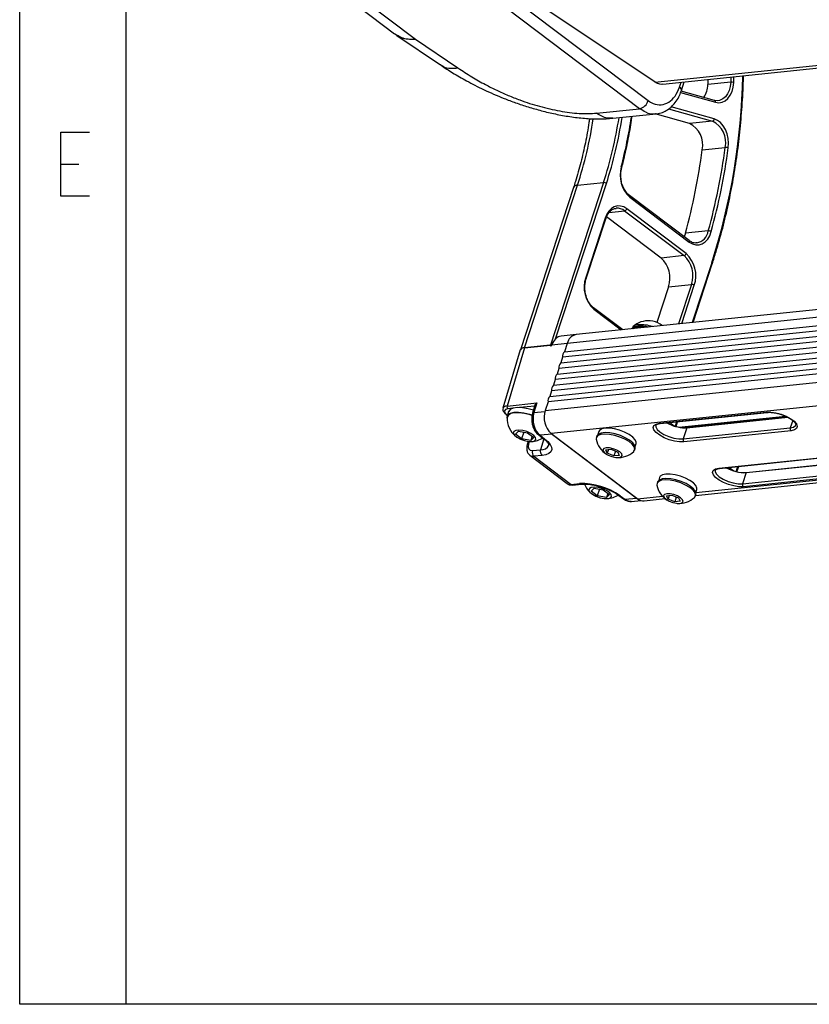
# Model space of a CAD drawing. Header units: millimetres. Extents: x 9 to 583, y 10 to 410.
# Tile 1 of 122: x 9 to 46, y 10 to 56. Entities that reach past the tile are written whole.
import ezdxf

# ---------------------------------------------------------------- set-up
doc = ezdxf.new("R2010")
doc.units = ezdxf.units.MM
doc.layers.add('SLD-0', color=179, linetype='Continuous')

msp = doc.modelspace()

# ---------------------------------------------------------------- linework, layer by layer
at = {"color": 8, "linetype": 'Continuous', "lineweight": 25}
for p, q in [((38.7815, 53.2805), (120.4901, 61.7505)), ((39.9341, 53.0408), (40.0107, 53.2749)), ((42.348, 53.5172), (42.3402, 53.2711)), ((42.4815, 53.2658), (42.4899, 53.5319)), ((39.9869, 52.79), (41.6267, 52.3298)), ((39.4221, 52.0197), (41.4808, 51.442)), ((41.5609, 51.5473), (39.5394, 52.1145)), ((37.6783, 51.6679), (37.6722, 51.6298)), ((34.1116, 41.2159), (36.5015, 48.5199)), ((36.6344, 47.1588), (37.3558, 47.2336)), ((41.4481, 44.7834), (40.5318, 41.9831)), ((40.4941, 43.7722), (39.8869, 41.9163)), ((40.0406, 41.9322), (40.6294, 43.7317)), ((35.9108, 42.6054), (37.1929, 41.637)), ((83.719, 41.9378), (33.9058, 36.7741)), ((33.8858, 40.8915), (33.8659, 40.9066)), ((34.6536, 40.9934), (33.9337, 40.9188)), ((32.104, 37.9532), (31.8672, 37.9286)), ((33.1312, 38.0596), (32.4147, 37.9854)), ((40.7063, 33.9925), (82.9337, 38.3699)), ((31.8252, 37.6519), (31.8523, 37.6314)), ((33.0939, 37.7556), (33.6132, 37.8094)), ((39.9007, 37.0665), (44.9115, 37.5859)), ((39.4761, 37.2865), (39.6994, 37.1178)), ((39.7378, 37.1063), (39.808, 37.3209)), ((45.2513, 37.3828), (45.1381, 37.0369)), ((32.8783, 36.396), (32.8452, 36.2849)), ((33.5655, 36.5141), (33.4076, 36.0073)), ((42.2665, 35.1787), (42.4897, 35.0101)), ((42.6009, 34.979), (42.6803, 35.2216)), ((42.9303, 34.9291), (47.7963, 35.4335)), ((37.9645, 33.7083), (39.1324, 33.8294))]:
    msp.add_line(p, q, dxfattribs=at)
at = {"color": 7, "linetype": 'Continuous', "lineweight": 25}
for p, q in [((39.1444, 53.1851), (120.6449, 61.6335)), ((22.8888, 58.3147), (26.5524, 55.5475)), ((23.8448, 58.0834), (27.5357, 55.2954)), ((38.0597, 52.0282), (30.3101, 57.882)), ((30.7119, 58.2616), (38.4615, 52.4078)), ((38.7872, 53.2767), (33.5598, 56.7649)), ((26.6544, 55.4744), (28.7013, 54.0868)), ((27.5357, 55.2954), (29.5261, 53.9461)), ((28.7098, 54.0994), (28.7382, 54.0807)), ((40.027, 52.8866), (40.159, 53.2903)), ((41.2706, 53.4055), (41.2628, 53.1594)), ((42.3402, 53.2711), (41.2628, 53.1594)), ((41.5819, 52.4187), (40.013, 52.8589)), ((136.3595, 51.9167), (35.0825, 41.4182)), ((36.0371, 51.8185), (38.0597, 52.0282)), ((135.9346, 51.5042), (34.6576, 41.0057)), ((36.8067, 51.5775), (38.8383, 51.7881)), ((37.6993, 51.6079), (37.7117, 51.6713)), ((40.4034, 51.3303), (38.7898, 51.7831)), ((41.4808, 51.442), (40.4034, 51.3303)), ((34.5289, 40.6121), (135.8059, 51.1107)), ((34.3572, 40.0874), (135.6341, 50.5859)), ((135.72, 50.8483), (34.443, 40.3497)), ((34.1854, 39.5626), (135.4624, 50.0611)), ((135.5483, 50.3235), (34.2713, 39.825)), ((41.0049, 50.0926), (42.0823, 50.2043)), ((34.0137, 39.0378), (135.2907, 49.5363)), ((135.3766, 49.7987), (34.0996, 39.3002)), ((135.2049, 49.2739), (33.9279, 38.7754)), ((135.0332, 48.7491), (33.7562, 38.2506)), ((33.842, 38.513), (135.119, 49.0115)), ((34.9554, 48.3329), (32.4577, 40.6994)), ((32.6465, 40.7972), (35.1452, 48.4337)), ((33.6274, 37.857), (134.9044, 48.3556)), ((36.3663, 48.5603), (33.8675, 40.9238)), ((35.1452, 48.4337), (36.3663, 48.5603)), ((40.3837, 45.8353), (37.5877, 47.9473)), ((37.5992, 47.875), (40.3953, 45.7629)), ((37.3558, 47.2336), (40.1461, 45.1258)), ((40.2466, 45.2207), (37.4562, 47.3285)), ((36.4438, 46.8933), (35.528, 44.0945)), ((35.5512, 44.0559), (36.467, 46.8548)), ((39.0687, 45.0141), (36.5043, 46.9512)), ((41.2878, 46.2893), (40.2103, 46.1776)), ((40.2103, 46.1776), (40.15, 46.0118)), ((40.3837, 45.8353), (40.3824, 45.8362)), ((40.1461, 45.1258), (39.0687, 45.0141)), ((40.5689, 41.987), (41.4713, 44.7449)), ((39.4167, 43.6605), (38.8694, 41.9877)), ((39.4167, 43.6605), (40.4941, 43.7722)), ((37.267, 41.6447), (35.8993, 42.6778)), ((37.7036, 41.717), (37.6945, 41.689)), ((37.9513, 41.7891), (37.9264, 41.713)), ((38.0331, 41.733), (37.9513, 41.7891)), ((38.055, 41.7999), (38.0301, 41.7238)), ((35.0754, 41.4174), (34.3727, 41.3446)), ((32.6464, 40.7972), (31.832, 38.0624)), ((33.8465, 40.9216), (32.6464, 40.7972)), ((32.6465, 40.7972), (33.8675, 40.9238)), ((33.8939, 40.8924), (33.8592, 40.9185)), ((33.8853, 40.8915), (33.8996, 40.893)), ((33.9392, 40.9306), (33.9337, 40.9188)), ((34.6576, 41.0057), (34.5289, 40.6121)), ((32.4559, 40.6941), (31.6413, 37.9586)), ((34.443, 40.3497), (34.3572, 40.0874)), ((34.2713, 39.825), (34.1854, 39.5626)), ((34.0996, 39.3002), (34.0137, 39.0378)), ((33.9279, 38.7754), (33.842, 38.513)), ((31.832, 38.0624), (33.2284, 38.2072)), ((33.1426, 38.0976), (33.0301, 37.7199)), ((33.2284, 38.2072), (33.0939, 37.7556)), ((33.7562, 38.2506), (33.6274, 37.857)), ((40.6919, 33.8627), (82.8902, 38.2371)), ((31.7935, 37.6596), (31.8481, 37.6184)), ((31.9076, 37.8004), (31.8332, 37.573)), ((38.9908, 37.2522), (44.0187, 37.7734)), ((39.0297, 37.2402), (44.0576, 37.7614)), ((45.0143, 37.5365), (40.1844, 37.0359)), ((40.2819, 37.0405), (45.0225, 37.5319)), ((38.8267, 37.1556), (38.8248, 37.1494)), ((39.7706, 37.0971), (39.8451, 37.3247)), ((40.2819, 37.0405), (40.1102, 36.5157)), ((40.1102, 36.5157), (45.1381, 37.0369)), ((45.3943, 37.1731), (45.3961, 37.1793)), ((32.2256, 36.7444), (32.3664, 36.8848)), ((32.5185, 36.5232), (32.2256, 36.7444)), ((32.3664, 36.8848), (32.8002, 36.804)), ((32.6213, 36.8373), (32.5185, 36.5232)), ((32.8002, 36.804), (33.0931, 36.5827)), ((33.017, 36.6402), (32.9523, 36.4423)), ((33.0931, 36.5827), (32.9523, 36.4423)), ((33.3203, 36.701), (33.5341, 36.5396)), ((33.9457, 36.7439), (33.3836, 36.6857)), ((33.3836, 36.6857), (33.5974, 36.5242)), ((33.9058, 36.7741), (37.9645, 33.7083)), ((33.9457, 36.7439), (37.9246, 33.7385)), ((36.0449, 36.6477), (36.0231, 36.5812)), ((36.1478, 36.8657), (36.1022, 36.7264)), ((45.1729, 36.9016), (40.145, 36.3804)), ((32.9523, 36.4423), (32.5185, 36.5232)), ((32.8267, 36.4015), (32.7813, 36.2492)), ((37.851, 36.1542), (37.8966, 36.2935)), ((32.9044, 35.7464), (34.6591, 34.421)), ((33.0243, 35.9676), (33.4076, 36.0073)), ((33.4782, 35.7397), (33.0949, 35.6999)), ((33.0949, 35.6999), (34.8484, 34.3754)), ((36.4757, 36.002), (36.7245, 36.0278)), ((36.5416, 35.8454), (36.4757, 36.002)), ((36.5969, 36.0146), (36.5416, 35.8454)), ((36.8562, 35.7146), (36.5416, 35.8454)), ((36.7245, 36.0278), (37.0392, 35.897)), ((36.9307, 35.9421), (36.8562, 35.7146)), ((37.1051, 35.7404), (36.8562, 35.7146)), ((37.0392, 35.897), (37.1051, 35.7404)), ((37.8289, 35.9903), (37.8507, 36.0568)), ((41.7811, 35.1445), (46.8091, 35.6657)), ((41.8201, 35.1325), (46.848, 35.6537)), ((42.6341, 34.971), (42.7173, 35.2255)), ((43.0723, 34.9328), (47.8129, 35.4242)), ((39.0016, 34.7101), (38.956, 34.5708)), ((41.617, 35.0479), (41.6152, 35.0417)), ((43.0723, 34.9328), (42.9005, 34.408)), ((42.9005, 34.408), (47.9285, 34.9292)), ((47.9633, 34.7938), (42.9353, 34.2726)), ((34.8484, 34.3754), (35.2317, 34.4151)), ((34.9263, 34.3514), (35.3095, 34.3911)), ((38.8987, 34.492), (38.8769, 34.4255)), ((35.777, 34.0619), (35.9178, 34.2023)), ((36.0699, 33.8406), (35.777, 34.0619)), ((35.9178, 34.2023), (36.3516, 34.1214)), ((36.1727, 34.1548), (36.0699, 33.8406)), ((36.5036, 33.7598), (36.0699, 33.8406)), ((36.3516, 34.1214), (36.6445, 33.9002)), ((36.5684, 33.9577), (36.5036, 33.7598)), ((36.6445, 33.9002), (36.5036, 33.7598)), ((37.0854, 33.857), (37.2992, 33.6955)), ((37.1488, 33.8417), (37.3625, 33.6802)), ((39.3295, 33.8463), (39.5783, 33.8721)), ((39.3954, 33.6897), (39.3295, 33.8463)), ((39.4507, 33.8589), (39.3954, 33.6897)), ((39.5783, 33.8721), (39.893, 33.7413)), ((39.7845, 33.7864), (39.71, 33.5589)), ((40.6827, 33.8347), (40.7045, 33.9012)), ((40.7048, 33.9986), (40.7504, 34.1379)), ((37.3625, 33.6802), (37.9246, 33.7385)), ((37.6727, 33.5841), (38.1134, 33.6297)), ((38.2759, 33.6123), (39.2564, 33.7139)), ((39.71, 33.5589), (39.3954, 33.6897)), ((39.9588, 33.5847), (39.71, 33.5589)), ((39.893, 33.7413), (39.9588, 33.5847))]:
    msp.add_line(p, q, dxfattribs=at)
at = {"color": 7, "linetype": 'Continuous', "lineweight": 25, "flags": 128}
for points in [[(41.6267, 52.3298), (41.7831, 52.309), (41.9368, 52.3339), (42.0813, 52.4037), (42.2106, 52.5154), (42.3193, 52.6642), (42.4028, 52.8441), (42.4576, 53.0475), (42.4815, 53.2658)], [(41.8139, 52.4152), (41.7053, 52.4012), (41.5631, 52.4202)], [(42.2225, 50.1858), (42.2356, 50.4072), (42.2167, 50.6312), (42.1666, 50.8486), (42.0874, 51.0502), (41.9824, 51.2276), (41.8561, 51.3734), (41.7136, 51.4814), (41.5609, 51.5473)], [(37.4562, 47.3285), (37.3141, 47.4128), (37.1653, 47.4569), (37.0156, 47.4591), (36.8708, 47.4193), (36.7363, 47.339), (36.6174, 47.2214), (36.5186, 47.0709), (36.4438, 46.8933)], [(40.3953, 45.7629), (40.5428, 45.6763), (40.6971, 45.6329), (40.8521, 45.6346), (41.0011, 45.6813), (41.1382, 45.7711), (41.2575, 45.9003), (41.3543, 46.0634), (41.4245, 46.2539)], [(37.7409, 41.6938), (37.8072, 41.7441), (37.9513, 41.7891)], [(38.055, 41.7999), (38.2691, 41.792), (38.4365, 41.7659)], [(39.1299, 41.8378), (39.1184, 41.8468), (39.0283, 41.9091)], [(33.0715, 37.8592), (32.8259, 37.9288), (32.5605, 37.9749), (32.3208, 37.9851), (32.1237, 37.9586), (31.9833, 37.8974), (31.9095, 37.8057), (31.9076, 37.8004)], [(33.0112, 37.627), (32.8957, 37.6636), (32.6242, 37.7275), (32.3687, 37.7569), (32.1471, 37.7497), (31.9753, 37.7064), (31.8653, 37.6302), (31.825, 37.5263), (31.8421, 37.4356)], [(33.0095, 37.6201), (32.9107, 37.6518), (32.6487, 37.7155), (32.4003, 37.7469), (32.1824, 37.7438), (32.0099, 37.7065), (31.8945, 37.6374), (31.8441, 37.5412), (31.8423, 37.5228)], [(44.0187, 37.7734), (44.2262, 37.7748), (44.4637, 37.7408), (44.7119, 37.6742), (44.9506, 37.5802), (45.1607, 37.4666), (45.3249, 37.3425), (45.4301, 37.218), (45.4677, 37.1032), (45.4347, 37.0074), (45.3337, 36.9383), (45.1729, 36.9016)], [(37.8966, 36.2935), (37.9018, 36.3648), (37.8518, 36.4805), (37.7379, 36.6038), (37.5689, 36.7253), (37.3578, 36.8356), (37.1208, 36.9261), (36.8762, 36.9899), (36.6429, 37.0222), (36.4388, 37.0203), (36.2796, 36.9845), (36.1776, 36.9175), (36.1478, 36.8657)], [(40.145, 36.3804), (39.9375, 36.3789), (39.7, 36.4129), (39.4518, 36.4796), (39.213, 36.5736), (39.003, 36.6872), (38.8388, 36.8113), (38.7336, 36.9357), (38.696, 37.0505), (38.729, 37.1464), (38.83, 37.2155), (38.9908, 37.2522)], [(33.0132, 36.3963), (33.1341, 36.4293), (33.1909, 36.494), (33.1759, 36.5816), (33.0911, 36.6803), (32.948, 36.7767), (32.766, 36.8578), (32.5695, 36.9127), (32.3852, 36.934), (32.2379, 36.9187), (32.1475, 36.869), (32.1263, 36.7915), (32.177, 36.6968), (32.2929, 36.5976), (32.4583, 36.5072), (32.6509, 36.4381), (32.8446, 36.3993), (33.0132, 36.3963)], [(37.7834, 35.9217), (37.7953, 35.9337), (37.836, 36.0268), (37.8091, 36.1392), (37.7167, 36.2624), (37.5657, 36.3874), (37.3673, 36.5048), (37.1361, 36.606), (36.8893, 36.6834), (36.6453, 36.7313), (36.4221, 36.7462), (36.2363, 36.727), (36.1016, 36.675), (36.0281, 36.5941), (36.0193, 36.4989)], [(37.8507, 36.0568), (37.8577, 36.0933), (37.8308, 36.2057), (37.7385, 36.3289), (37.5875, 36.4539), (37.389, 36.5713), (37.1578, 36.6724), (36.9111, 36.7499), (36.6671, 36.7978), (36.4439, 36.8127), (36.258, 36.7934), (36.1234, 36.7414), (36.0498, 36.6606), (36.0449, 36.6477)], [(33.5974, 36.5242), (33.7532, 36.3897), (33.8639, 36.2563), (33.9252, 36.1292), (33.9348, 36.0132), (33.8923, 35.9127), (33.7994, 35.8317), (33.6595, 35.7733), (33.4782, 35.7397)], [(37.0916, 35.6436), (37.1993, 35.6745), (37.2446, 35.7353), (37.2209, 35.8168), (37.1316, 35.9065), (36.9903, 35.9909), (36.8186, 36.0571), (36.6427, 36.0949), (36.4892, 36.0987), (36.3815, 36.0679), (36.3361, 36.0071), (36.3599, 35.9256), (36.4492, 35.8358), (36.5905, 35.7514), (36.7621, 35.6853), (36.9381, 35.6474), (37.0916, 35.6436)], [(40.7504, 34.1379), (40.7556, 34.2091), (40.7056, 34.3248), (40.5917, 34.4482), (40.4227, 34.5697), (40.2116, 34.6799), (39.9746, 34.7705), (39.73, 34.8343), (39.4967, 34.8666), (39.2925, 34.8647), (39.1334, 34.8289), (39.0314, 34.7619), (39.0016, 34.7101)], [(42.9353, 34.2726), (42.7278, 34.2712), (42.4903, 34.3052), (42.2422, 34.3719), (42.0034, 34.4658), (41.7934, 34.5794), (41.6291, 34.7035), (41.5239, 34.828), (41.4863, 34.9428), (41.5194, 35.0386), (41.6204, 35.1077), (41.7811, 35.1445)], [(36.5646, 33.7137), (36.6855, 33.7468), (36.7423, 33.8115), (36.7272, 33.8991), (36.6425, 33.9977), (36.4994, 34.0941), (36.3173, 34.1753), (36.1209, 34.2301), (35.9365, 34.2514), (35.7892, 34.2361), (35.6989, 34.1864), (35.6776, 34.1089), (35.7284, 34.0142), (35.8443, 33.915), (36.0097, 33.8247), (36.2022, 33.7555), (36.3959, 33.7168), (36.5646, 33.7137)], [(40.6372, 33.7661), (40.6491, 33.778), (40.6897, 33.8712), (40.6629, 33.9836), (40.5705, 34.1068), (40.4195, 34.2317), (40.221, 34.3492), (39.9899, 34.4503), (39.7431, 34.5278), (39.4991, 34.5757), (39.2759, 34.5906), (39.0901, 34.5713), (38.9554, 34.5193), (38.8819, 34.4385), (38.8731, 34.3433)], [(40.7045, 33.9012), (40.7115, 33.9377), (40.6846, 34.05), (40.5922, 34.1733), (40.4412, 34.2982), (40.2428, 34.4156), (40.0116, 34.5168), (39.7649, 34.5942), (39.5208, 34.6422), (39.2976, 34.6571), (39.1118, 34.6378), (38.9771, 34.5858), (38.9036, 34.505), (38.8987, 34.492)], [(39.9454, 33.488), (40.053, 33.5189), (40.0984, 33.5796), (40.0747, 33.6611), (39.9854, 33.7509), (39.8441, 33.8353), (39.6724, 33.9014), (39.4964, 33.9393), (39.3429, 33.9431), (39.2353, 33.9122), (39.1899, 33.8514), (39.2137, 33.7699), (39.303, 33.6802), (39.4442, 33.5958), (39.6159, 33.5296), (39.7919, 33.4918), (39.9454, 33.488)]]:
    msp.add_lwpolyline(points, dxfattribs=at)
at = {"color": 8, "linetype": 'Continuous', "lineweight": 25, "flags": 128}
for points in [[(42.3402, 53.2711), (42.3185, 53.0726), (42.2686, 52.8877), (42.1927, 52.7242), (42.0939, 52.5889), (41.9764, 52.4874), (41.845, 52.4239), (41.8139, 52.4152)], [(40.0267, 52.8859), (40.0293, 52.8966), (40.0266, 52.9293), (40.0093, 52.9652), (39.9781, 53.0029), (39.9341, 53.0408)], [(37.6722, 51.6298), (37.6841, 51.6243), (37.6928, 51.6187), (37.698, 51.6132), (37.6994, 51.6081), (37.6993, 51.6079)], [(37.1958, 49.2941), (37.2071, 49.2858), (37.2153, 49.2776), (37.2199, 49.2697), (37.2209, 49.2625), (37.2206, 49.2609)], [(36.4438, 46.8933), (36.4548, 46.8838), (36.4626, 46.8744), (36.467, 46.8654), (36.4676, 46.8573), (36.467, 46.8548)], [(41.4481, 44.7834), (41.459, 44.7739), (41.4669, 44.7645), (41.4712, 44.7555), (41.4719, 44.7474), (41.4713, 44.7449)], [(35.528, 44.0945), (35.539, 44.085), (35.5468, 44.0756), (35.5512, 44.0666), (35.5518, 44.0584), (35.5512, 44.0557)], [(38.8248, 37.1494), (38.8239, 37.083), (38.8844, 36.9663), (39.0147, 36.8434), (39.2019, 36.7265), (39.4277, 36.6269), (39.6701, 36.5544), (39.9052, 36.5161), (40.1102, 36.5157)], [(45.1381, 37.0369), (45.2928, 37.0746), (45.382, 37.1465), (45.3943, 37.1731)], [(41.6152, 35.0417), (41.6142, 34.9753), (41.6748, 34.8586), (41.8051, 34.7357), (41.9923, 34.6187), (42.2181, 34.5191), (42.4605, 34.4466), (42.6956, 34.4083), (42.9005, 34.408)]]:
    msp.add_lwpolyline(points, dxfattribs=at)
at = {"color": 8, "linetype": 'Continuous', "lineweight": 25}
for centre, radius, start, end in [((11.989, 54.1994), 30.9273, 342.27459, 358.84394), ((41.5522, 52.348), 0.0767, 346.30597, 67.23022), ((16.4344, 54.5), 19.6695, 342.03671, 351.37301), ((17.6743, 54.6215), 19.6501, 342.03381, 351.17575), ((17.6828, 54.6216), 19.7832, 342.03534, 351.27949), ((35.1295, 48.2343), 0.2, 85.49969, 150.47216), ((37.5427, 47.9031), 0.0631, 333.55655, 44.29497), ((37.0111, 46.8064), 0.5489, 51.10119, 95.31924), ((40.6069, 46.3988), 0.6896, 281.62658, 350.86083), ((40.3389, 45.791), 0.063, 333.51495, 44.63226), ((35.8543, 42.6336), 0.0631, 333.55655, 44.29497), ((33.09, 37.6876), 0.0681, 86.70831, 151.69098), ((44.0532, 37.8162), 0.055, 231.11957, 274.70339), ((39.0253, 37.295), 0.055, 231.12256, 274.60402), ((33.371, 36.7718), 0.0871, 234.43536, 278.35052), ((32.8413, 36.2168), 0.0681, 86.71236, 151.66862), ((33.4414, 36.4047), 0.3988, 265.13446, 332.51006), ((33.5847, 36.6104), 0.0871, 234.41029, 278.35154), ((41.8157, 35.1873), 0.055, 231.12256, 274.60402), ((35.3008, 34.5009), 0.1101, 231.14574, 274.39321), ((37.1361, 33.9277), 0.087, 234.11833, 278.36327)]:
    msp.add_arc(centre, radius, start, end, dxfattribs=at)
at = {"color": 7, "linetype": 'Continuous', "lineweight": 25}
for centre, radius, start, end in [((42.3893, 52.6923), 0.5809, 80.86617, 94.84961), ((40.1455, 53.1694), 1.1173, 326.89027, 359.48788), ((37.933, 52.5648), 0.5513, 283.2898, 343.46314), ((16.9224, 54.6459), 20.9679, 345.21206, 351.72957), ((41.4514, 51.5475), 0.1095, 285.60902, 359.88706), ((40.9927, 50.4398), 1.1148, 347.80719, 64.03075), ((39.9153, 50.3281), 1.1148, 347.80719, 64.03075), ((12.1136, 53.9182), 29.1435, 344.59722, 352.45717), ((13.191, 54.0299), 29.1435, 344.59722, 352.45717), ((13.2067, 54.0279), 29.2691, 344.59722, 352.45717), ((42.1072, 49.8519), 0.3532, 70.93424, 94.02824), ((38.5409, 48.9096), 1.399, 164.04939, 227.69169), ((36.3749, 48.343), 0.2174, 54.40424, 92.28758), ((37.3241, 47.3677), 0.1378, 283.2898, 343.46314), ((41.2992, 46.0513), 0.2383, 58.25343, 92.74129), ((38.2075, 44.0712), 1.2771, 341.24063, 47.59319), ((40.1145, 45.26), 0.1378, 283.2898, 343.46314), ((39.2849, 44.1829), 1.2771, 341.24063, 47.59319), ((39.2992, 44.1835), 1.4048, 341.24063, 47.59319), ((36.8582, 43.6427), 1.4048, 161.24063, 227.59319), ((40.5028, 43.5549), 0.2174, 54.40424, 92.28758), ((37.965, 41.463), 0.3476, 87.14955, 139.2967), ((37.9759, 41.5671), 0.3109, 84.81057, 151.16128), ((38.47, 41.0044), 1.063, 85.44068, 132.69867), ((38.0941, 40.1329), 1.681, 76.87192, 93.81146), ((38.1127, 40.0824), 1.7976, 71.83949, 93.46342), ((38.4547, 40.9575), 1.111, 58.91872, 84.84444), ((35.1796, 40.8932), 0.5339, 100.47678, 167.83452), ((35.1706, 40.9153), 0.5106, 99.92757, 159.11611), ((32.6308, 40.5978), 0.2, 85.49969, 150.47216), ((33.8792, 40.74), 0.1842, 73.27391, 93.64211), ((34.7687, 40.3884), 0.328, 136.98929, 186.77387), ((34.597, 39.8637), 0.328, 136.98929, 186.77387), ((34.4252, 39.3389), 0.328, 136.98929, 186.77387), ((34.2535, 38.8141), 0.328, 136.98929, 186.77387), ((34.0818, 38.2893), 0.328, 136.98929, 186.77387), ((31.9533, 38.0229), 0.1276, 161.92974, 227.61299), ((31.8189, 37.695), 0.0435, 234.41029, 278.35154), ((32.9253, 37.4764), 1.084, 177.54605, 230.56964), ((34.5948, 37.5285), 1.0217, 161.24063, 227.59319), ((40.2477, 38.9081), 1.8734, 240.85965, 268.06287), ((40.1888, 37.9674), 0.9316, 269.73282, 275.73781), ((45.259, 36.9959), 0.1277, 161.24063, 227.59319), ((32.9253, 37.4764), 1.084, 273.19352, 303.27513), ((37.0626, 36.703), 1.063, 191.06449, 238.32248), ((40.2311, 36.4747), 0.1277, 161.24063, 227.59319), ((33.267, 35.8884), 0.2552, 161.92974, 227.61299), ((33.6502, 35.9282), 0.2552, 161.92974, 227.61299), ((37.0626, 36.703), 1.063, 265.44068, 312.69867), ((42.9992, 36.6851), 1.7539, 240.13565, 272.38672), ((34.9175, 34.4611), 0.1101, 231.13993, 274.58665), ((35.3547, 31.3354), 3.0822, 54.40424, 92.28758), ((36.4767, 34.7938), 1.084, 202.01594, 230.56964), ((39.9163, 34.5473), 1.063, 191.06449, 238.32248), ((43.0215, 34.3669), 0.1277, 161.24063, 227.59319), ((36.4767, 34.7938), 1.084, 273.19352, 303.65232), ((39.9163, 34.5473), 1.063, 265.44068, 312.69867), ((37.3498, 33.7663), 0.0871, 234.41029, 278.35154), ((38.2406, 34.0508), 0.4399, 231.12256, 274.60402)]:
    msp.add_arc(centre, radius, start, end, dxfattribs=at)
for centre, major_axis, ratio, start_param, end_param in [((34.4468, 40.548), (-0.066, 0.7974), 0.6984392, 0.0144483, 1.0134604), ((33.0271, 40.5098), (0.5704, -0.1866), 0.3911778, 2.421556, 3.1520629), ((33.8355, 40.8863), (0.0235, 0.0324), 0.6136072, 5.738883, 6.7860806), ((33.8963, 40.9268), (0.0235, 0.0324), 0.6136072, 2.5972904, 3.6444879), ((33.9106, 40.9283), (0.0235, 0.0324), 0.6136072, 3.6444879, 4.8587291), ((32.1845, 37.6891), (0.4754, -0.1555), 0.3911778, 2.421556, 3.9920478), ((33.6051, 37.3846), (-0.0944, 0.7945), 0.6865576, 1.0052731, 2.5586162), ((33.1344, 36.3208), (0.2349, 0.3238), 0.6136072, 2.0911449, 3.6444879), ((37.5839, 34.3791), (-0.0944, 0.7945), 0.6865576, 2.5586162, 3.131273)]:
    msp.add_ellipse(centre, major_axis=major_axis, ratio=ratio, start_param=start_param, end_param=end_param, dxfattribs=at)
at = {"color": 8, "linetype": 'Continuous', "lineweight": 25}
for centre, major_axis, ratio, start_param, end_param in [((32.2131, 37.7765), (0.5712, -0.1841), 0.3914571, 2.4198193, 3.1719635), ((33.2622, 36.2281), (0.3555, 0.4834), 0.6114107, 3.1342763, 3.6485121), ((35.0246, 34.8968), (0.3677, 0.4742), 0.602306, 3.1492016, 3.6639815)]:
    msp.add_ellipse(centre, major_axis=major_axis, ratio=ratio, start_param=start_param, end_param=end_param, dxfattribs=at)
for points, knots in [([(26.5552, 55.551), (26.5655, 55.5414), (26.6506, 55.4621), (26.8537, 55.3729), (27.1665, 55.2887), (27.3964, 55.2895), (27.529, 55.2951), (27.5357, 55.2954)], [0, 0, 0, 0, 0.0432644, 0.356868, 0.6659202, 0.9831264, 1, 1, 1, 1]), ([(27.5357, 55.2954), (27.5289, 55.2949), (27.4011, 55.2842), (27.1782, 55.2767), (26.8831, 55.3398), (26.7275, 55.4355), (26.6571, 55.4788)], [0, 0, 0, 0, 0.0190574, 0.3597167, 0.7100857, 1, 1, 1, 1]), ([(28.7382, 54.0807), (28.7767, 54.0527), (28.9005, 53.9625), (29.167, 53.9102), (29.4088, 53.9343), (29.5261, 53.9461)], [0, 0, 0, 0, 0.18834904, 0.60597548, 1, 1, 1, 1]), ([(36.8066, 51.58), (36.7192, 51.5779), (36.5421, 51.5737), (36.2794, 51.658), (36.1163, 51.7661), (36.0371, 51.8185)], [0, 0, 0, 0, 0.33413577, 0.67674918, 1, 1, 1, 1]), ([(38.8353, 51.7918), (38.8299, 51.7899), (38.6761, 51.7368), (38.397, 51.8185), (38.1555, 51.9686), (38.0597, 52.0282)], [0, 0, 0, 0, 0.0214303, 0.6117142, 1, 1, 1, 1])]:
    msp.add_open_spline(points, degree=3, knots=knots, dxfattribs=at)
at = {"color": 7, "linetype": 'Continuous', "lineweight": 25}
for points, knots in [([(28.7298, 54.0683), (28.9089, 53.9505), (29.2923, 53.6983), (29.9552, 53.3153), (30.756, 52.9052), (31.5366, 52.5656), (32.2425, 52.3009), (32.8297, 52.1062), (33.4557, 51.9275), (34.1142, 51.772), (34.7958, 51.6481), (35.4856, 51.5674), (36.1734, 51.5333), (36.5927, 51.5626), (36.8067, 51.5776)], [0, 0, 0, 0, 0.07936665, 0.16984803, 0.2724189, 0.3882625, 0.45148863, 0.51844546, 0.58920607, 0.6637486, 0.74211989, 0.82435263, 0.91032661, 1, 1, 1, 1]), ([(29.5261, 53.9461), (29.6336, 53.8743), (29.8436, 53.734), (30.1677, 53.5318), (30.4891, 53.3422), (30.8753, 53.1288), (31.3351, 52.8963), (31.8778, 52.6529), (32.3985, 52.4479), (32.8923, 52.2779), (33.3621, 52.137), (33.8351, 52.0163), (34.3112, 51.918), (34.7758, 51.8472), (35.3821, 51.7868), (35.7746, 51.8058), (36.0371, 51.8185)], [0, 0, 0, 0, 0.0607864, 0.1187553, 0.1740517, 0.226843, 0.3102639, 0.3909042, 0.4697701, 0.5341713, 0.5981959, 0.6646516, 0.7300617, 0.797467, 0.8645637, 1, 1, 1, 1]), ([(39.1424, 53.1827), (39.1394, 53.1816), (39.0621, 53.1549), (38.935, 53.1932), (38.8242, 53.2557), (38.7872, 53.2767)], [0, 0, 0, 0, 0.0265964, 0.6744084, 1, 1, 1, 1]), ([(41.4713, 44.7449), (41.532, 44.9349), (41.7082, 45.4857), (41.9689, 46.4197), (42.2389, 47.5529), (42.4663, 48.7094), (42.6506, 49.8855), (42.7931, 51.0782), (42.8869, 52.285), (42.9339, 53.1199), (42.937, 53.553), (42.9371, 53.5782)], [0, 0, 0, 0, 0.0693909, 0.2011663, 0.3329497, 0.4647316, 0.5965116, 0.7282897, 0.8600662, 0.991841, 1, 1, 1, 1]), ([(38.4615, 52.4078), (38.5385, 52.3581), (38.7327, 52.2328), (39.0728, 52.185), (39.4339, 52.307), (39.746, 52.5942), (39.8714, 52.892), (39.9341, 53.0408)], [0, 0, 0, 0, 0.1412246, 0.3559184, 0.5706123, 0.7853061, 1, 1, 1, 1]), ([(38.835, 51.7913), (38.8458, 51.7912), (38.9468, 51.791), (39.1323, 51.8512), (39.3784, 51.9706), (39.5982, 52.1505), (39.7874, 52.3779), (39.933, 52.627), (39.9961, 52.8079), (40.0237, 52.8869)], [0, 0, 0, 0, 0.01995312, 0.18545294, 0.35106597, 0.51801912, 0.68931698, 0.86420565, 1, 1, 1, 1]), ([(35.7074, 51.566), (35.6992, 51.5031), (35.6488, 51.1183), (35.5152, 50.429), (35.3047, 49.5043), (35.109, 48.8104), (34.9853, 48.4257), (34.9554, 48.3329)], [0, 0, 0, 0, 0.0556324, 0.3403451, 0.6249855, 0.9095535, 1, 1, 1, 1]), ([(37.2206, 49.261), (37.2629, 49.4258), (37.3854, 49.9037), (37.5525, 50.6837), (37.652, 51.3097), (37.6993, 51.6079)], [0, 0, 0, 0, 0.2161374, 0.6265204, 1, 1, 1, 1]), ([(37.2054, 48.6264), (37.1933, 48.7079), (37.1688, 48.8722), (37.1818, 49.0899), (37.2099, 49.2138), (37.2206, 49.261)], [0, 0, 0, 0, 0.3784262, 0.7629814, 1, 1, 1, 1]), ([(37.5877, 47.9473), (37.5625, 47.968), (37.4876, 48.0296), (37.3743, 48.1717), (37.272, 48.382), (37.2151, 48.5406), (37.2056, 48.625), (37.2054, 48.6264)], [0, 0, 0, 0, 0.1437544, 0.4279791, 0.7118323, 0.9952809, 1, 1, 1, 1]), ([(36.467, 46.8548), (36.4801, 46.8907), (36.5184, 46.9965), (36.6079, 47.1451), (36.7386, 47.2714), (36.8592, 47.3398), (36.9361, 47.3442), (36.9617, 47.3456)], [0, 0, 0, 0, 0.1279595, 0.3760343, 0.6243007, 0.8751696, 1, 1, 1, 1]), ([(40.7449, 45.7291), (40.7308, 45.7258), (40.6634, 45.71), (40.5395, 45.7385), (40.4344, 45.8038), (40.3837, 45.8353)], [0, 0, 0, 0, 0.1199011, 0.5763165, 1, 1, 1, 1]), ([(35.8993, 42.6778), (35.8741, 42.6985), (35.7991, 42.76), (35.6867, 42.9023), (35.5805, 43.1119), (35.5106, 43.3507), (35.4824, 43.6018), (35.4941, 43.8448), (35.5328, 43.9879), (35.5512, 44.0559)], [0, 0, 0, 0, 0.079029, 0.2352816, 0.39133, 0.5471559, 0.7029985, 0.8587288, 1, 1, 1, 1]), ([(31.6444, 37.9485), (31.6395, 37.922), (31.6288, 37.8637), (31.6734, 37.7751), (31.7315, 37.7085), (31.7806, 37.6698), (31.7935, 37.6596)], [0, 0, 0, 0, 0.2380633, 0.5238426, 0.8747032, 1, 1, 1, 1]), ([(33.1437, 38.0972), (33.1477, 38.1083), (33.1584, 38.1384), (33.192, 38.1767), (33.2198, 38.2005), (33.2281, 38.207), (33.2284, 38.2072)], [0, 0, 0, 0, 0.2939953, 0.8004774, 0.992491, 1, 1, 1, 1]), ([(33.0301, 37.7199), (33.0202, 37.681), (32.9925, 37.5724), (32.9849, 37.3789), (33.0215, 37.1527), (33.106, 36.9428), (33.2119, 36.7919), (33.2926, 36.7243), (33.3203, 36.701)], [0, 0, 0, 0, 0.1084364, 0.3026059, 0.4977757, 0.6949176, 0.8950356, 1, 1, 1, 1]), ([(44.0576, 37.7614), (44.0855, 37.7635), (44.1658, 37.7694), (44.3289, 37.7579), (44.5244, 37.7236), (44.651, 37.683), (44.7054, 37.6655)], [0, 0, 0, 0, 0.1600402, 0.4616898, 0.768955, 1, 1, 1, 1]), ([(44.7054, 37.6655), (44.7242, 37.6601), (44.8165, 37.6332), (44.9737, 37.563), (45.1556, 37.4626), (45.2933, 37.3564), (45.3762, 37.2598), (45.3995, 37.1961), (45.3949, 37.1825), (45.3931, 37.1769)], [0, 0, 0, 0, 0.04445831, 0.21812736, 0.39091402, 0.56130631, 0.72729764, 0.88781105, 1, 1, 1, 1]), ([(38.8279, 37.1518), (38.828, 37.1549), (38.8285, 37.1682), (38.8507, 37.1898), (38.9248, 37.2253), (38.9987, 37.2358), (39.0297, 37.2402)], [0, 0, 0, 0, 0.105653, 0.4436196, 0.7668246, 1, 1, 1, 1]), ([(32.7813, 36.2492), (32.7728, 36.2151), (32.7504, 36.1252), (32.7543, 35.9856), (32.803, 35.8422), (32.8724, 35.7781), (32.9054, 35.7475)], [0, 0, 0, 0, 0.1810662, 0.477751, 0.7511038, 1, 1, 1, 1]), ([(33.5341, 36.5396), (33.5621, 36.5174), (33.6419, 36.4545), (33.7348, 36.3562), (33.7901, 36.2635), (33.7959, 36.2222), (33.794, 36.2185), (33.7933, 36.2172)], [0, 0, 0, 0, 0.1345521, 0.3823171, 0.6223694, 0.857772, 1, 1, 1, 1]), ([(41.6182, 35.0441), (41.6184, 35.0472), (41.6189, 35.0604), (41.641, 35.082), (41.7152, 35.1176), (41.7891, 35.1281), (41.8201, 35.1325)], [0, 0, 0, 0, 0.105653, 0.4436196, 0.7668246, 1, 1, 1, 1]), ([(34.6596, 34.4212), (34.6601, 34.4206), (34.6932, 34.3833), (34.7906, 34.3515), (34.8828, 34.3514), (34.9263, 34.3514)], [0, 0, 0, 0, 0.0087538, 0.5328291, 1, 1, 1, 1]), ([(35.3095, 34.3911), (35.3429, 34.3938), (35.4386, 34.4013), (35.6292, 34.3946), (35.88, 34.3584), (36.08, 34.3164), (36.1896, 34.2802), (36.2102, 34.2734)], [0, 0, 0, 0, 0.1399172, 0.4008242, 0.6670793, 0.9375824, 1, 1, 1, 1]), ([(36.2102, 34.2734), (36.2799, 34.2521), (36.4403, 34.2031), (36.6778, 34.1015), (36.9079, 33.9818), (37.0274, 33.8978), (37.0854, 33.857)], [0, 0, 0, 0, 0.2079008, 0.477986, 0.746608, 1, 1, 1, 1]), ([(37.2992, 33.6955), (37.3316, 33.674), (37.4123, 33.6204), (37.5411, 33.5765), (37.6334, 33.5876), (37.6695, 33.592)], [0, 0, 0, 0, 0.2896532, 0.7213839, 1, 1, 1, 1])]:
    msp.add_open_spline(points, degree=3, knots=knots, dxfattribs=at)
at = {"layer": 'SLD-0', "color": 179, "linetype": 'Continuous'}
for p, q in [((8.9361, 9.9562), (8.9361, 409.9562)), ((13.9361, 9.9562), (13.9361, 404.9562)), ((582.9361, 9.9562), (8.9361, 9.9562))]:
    msp.add_line(p, q, dxfattribs=at)
at = {"layer": 'SLD-0', "color": 250, "linetype": 'Continuous'}
for p, q in [((10.8665, 47.9257), (10.8665, 50.9257)), ((10.8665, 50.9257), (12.2165, 50.9257)), ((10.8665, 49.4257), (11.7103, 49.4257)), ((12.2165, 47.9257), (10.8665, 47.9257))]:
    msp.add_line(p, q, dxfattribs=at)

doc.saveas('drawing.dxf')
